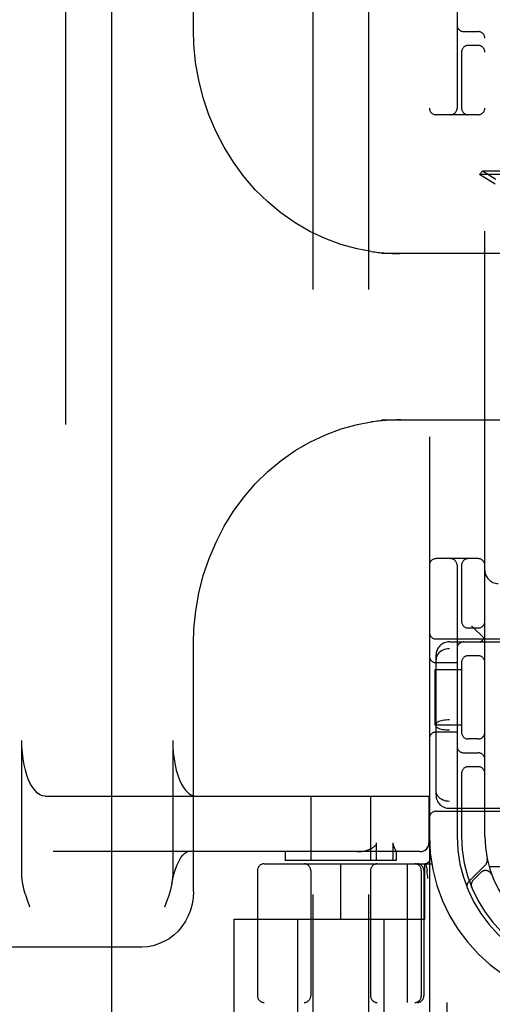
# Model space of a CAD drawing. Header units: inches. Extents: x 0 to 248, y 0 to 160.
# Tile 12 of 68: x 80.25 to 81.31, y 80.33 to 82.55. Entities that reach past the tile are written whole.
import ezdxf

# ---------------------------------------------------------------- set-up
doc = ezdxf.new("R2010")
doc.units = ezdxf.units.IN
doc.header["$LTSCALE"] = 13.627625
doc.header["$MEASUREMENT"] = 0
doc.linetypes.add('HIDDEN', pattern=[0.2, 0.1, -0.1])
doc.layers.add('DEFAULT_2', color=8, linetype='HIDDEN')
doc.layers.add('LEFTHAND_DOOR_ASSEMBLY', color=7, linetype='CONTINUOUS')

msp = doc.modelspace()

# ---------------------------------------------------------------- linework, layer by layer
at = {"layer": 'DEFAULT_2', "color": 8, "linetype": 'HIDDEN'}
for p, q in [((81.173, 84.3388), (81.173, 79.3388)), ((80.9105, 83.3078), (80.9105, 79.8578)), ((81.0355, 83.3078), (81.0355, 79.8578)), ((80.6408, 82.5301), (80.6408, 83.0888)), ((81.2355, 82.9638), (81.2355, 82.3538)), ((81.298, 80.7138), (81.298, 82.9638)), ((81.2505, 82.5263), (81.283, 82.5263)), ((81.2455, 82.483), (81.2455, 82.3538)), ((81.283, 82.495), (81.2605, 82.495)), ((81.283, 82.3388), (81.188, 82.3388)), ((81.2928, 82.2115), (81.2857, 82.2045)), ((81.6047, 82.2115), (81.2928, 82.2115)), ((81.3225, 82.1931), (81.2928, 82.2115)), ((81.6117, 82.2045), (81.2857, 82.2045)), ((81.3211, 82.1825), (81.2857, 82.2045)), ((81.5425, 82.0263), (81.0651, 82.0263)), ((81.0955, 82.0264), (81.0992, 82.0263)), ((81.0992, 82.0263), (81.1026, 82.0263)), ((81.1026, 82.0263), (81.1056, 82.0263)), ((81.1088, 82.0263), (81.1088, 82.0252)), ((81.0651, 81.6513), (81.5425, 81.6513)), ((81.0959, 81.6511), (81.0915, 81.651)), ((81.0999, 81.6512), (81.0959, 81.6511)), ((81.1035, 81.6513), (81.0999, 81.6512)), ((81.1068, 81.6513), (81.1035, 81.6513)), ((81.1088, 81.6524), (81.1088, 81.6513)), ((81.283, 81.3388), (81.188, 81.3388)), ((81.2355, 81.3238), (81.2355, 80.7138)), ((81.2455, 81.3238), (81.2455, 81.1946)), ((81.283, 81.1825), (81.2605, 81.1825)), ((81.298, 81.1578), (81.268, 81.1878)), ((80.6408, 80.5888), (80.6408, 81.1474)), ((81.188, 81.1578), (81.688, 81.1578)), ((81.218, 81.1513), (82.878, 81.1513)), ((82.878, 81.1356), (81.218, 81.1356)), ((81.188, 80.8064), (81.188, 81.1211)), ((81.2355, 81.1044), (81.188, 81.1044)), ((81.2455, 81.108), (81.2455, 80.9446)), ((81.283, 81.12), (81.2605, 81.12)), ((81.186, 80.9638), (81.186, 81.0888)), ((81.186, 81.0888), (81.2455, 81.0888)), ((82.878, 80.9755), (81.218, 80.9755)), ((81.2455, 80.9638), (81.186, 80.9638)), ((81.2355, 80.9481), (81.188, 80.9481)), ((82.878, 80.9521), (81.218, 80.9521)), ((80.2541, 80.6273), (80.2541, 80.9288)), ((80.5943, 80.9288), (80.5943, 80.6273)), ((81.283, 80.9325), (81.2605, 80.9325)), ((81.2505, 80.9013), (81.283, 80.9013)), ((81.2455, 80.858), (81.2455, 80.7138)), ((81.283, 80.87), (81.2605, 80.87)), ((80.3067, 80.8038), (81.1725, 80.8038)), ((80.9055, 80.8038), (80.9055, 80.6588)), ((81.0405, 80.8038), (81.0405, 80.6588)), ((81.172, 80.8038), (81.172, 80.6988)), ((81.1725, 80.8038), (81.1725, 80.6988)), ((82.878, 80.7919), (81.218, 80.7919)), ((81.188, 80.7698), (81.688, 80.7698)), ((81.218, 80.7763), (82.878, 80.7763)), ((81.1525, 80.6788), (80.3248, 80.6788)), ((80.848, 80.6788), (80.848, 80.6588)), ((81.054, 80.6588), (81.054, 80.6988)), ((81.0907, 80.6988), (81.0907, 80.6588)), ((81.098, 80.6789), (81.0979, 80.6788)), ((81.098, 80.679), (81.098, 80.6588)), ((81.098, 80.6588), (80.848, 80.6588)), ((81.1758, 80.6681), (81.1758, 80.6681)), ((81.1758, 80.6681), (81.1758, 80.6681)), ((80.7855, 80.6363), (80.7855, 80.3538)), ((80.8005, 80.6513), (81.1782, 80.6513)), ((80.9055, 80.6363), (80.9055, 80.3538)), ((80.973, 80.5263), (80.973, 80.6513)), ((81.0405, 80.6363), (81.0405, 80.3538)), ((81.1228, 80.6513), (81.1228, 80.3388)), ((81.1548, 80.6363), (81.1548, 80.3538)), ((81.1605, 80.6363), (81.1605, 80.3538)), ((81.163, 80.5263), (81.163, 80.6513)), ((81.1643, 80.6517), (81.1677, 80.6372)), ((81.1678, 80.6367), (81.1677, 80.6372)), ((81.2994, 80.649), (81.2618, 80.6114)), ((81.563, 80.6448), (81.3077, 80.6448)), ((81.1698, 80.6184), (81.1693, 80.6227)), ((81.2891, 80.6317), (81.2718, 80.6143)), ((81.3137, 80.6267), (81.3135, 80.627)), ((81.3136, 80.6267), (81.3138, 80.6263)), ((81.2679, 80.5995), (81.2684, 80.5982)), ((81.2684, 80.5982), (81.2684, 80.5982)), ((81.2684, 80.5982), (81.2684, 80.5982)), ((80.2722, 80.5538), (80.2704, 80.5588)), ((80.733, 80.2768), (80.733, 80.5263)), ((80.733, 80.5263), (81.163, 80.5263)), ((80.8755, 80.5263), (80.8755, 80.0838)), ((81.0705, 80.5263), (81.0705, 80.0838)), ((80.5245, 80.4638), (79.1397, 80.4638)), ((83.2955, 80.3388), (80.8005, 80.3388)), ((81.213, 80.2768), (81.213, 80.3388))]:
    msp.add_line(p, q, dxfattribs=at)
for points in [[(81.0417, 82.0309), (81.0102, 82.0367), (80.9737, 82.0467), (80.938, 82.0599), (80.9034, 82.0762), (80.8701, 82.0955), (80.8384, 82.1177), (80.8085, 82.1426), (80.7805, 82.1701), (80.7547, 82.2), (80.7312, 82.232), (80.7102, 82.266), (80.6917, 82.3017), (80.676, 82.3389), (80.6631, 82.3773), (80.6531, 82.4167), (80.646, 82.4568), (80.6419, 82.4973), (80.6408, 82.5302)], [(81.0416, 82.0309), (81.046, 82.0303), (81.0501, 82.0297), (81.0541, 82.0292), (81.0578, 82.0288), (81.0614, 82.0284), (81.0648, 82.0281), (81.0681, 82.0278), (81.0712, 82.0276), (81.0742, 82.0274), (81.077, 82.0272), (81.0797, 82.027), (81.0823, 82.0269), (81.0848, 82.0268), (81.0871, 82.0267), (81.0894, 82.0266), (81.0915, 82.0265), (81.0955, 82.0264)], [(81.1083, 82.0263), (81.1084, 82.0262), (81.1085, 82.0261), (81.1086, 82.0259), (81.1087, 82.0257), (81.1087, 82.0255), (81.1088, 82.0252)], [(80.6408, 81.1473), (80.642, 81.1807), (80.6461, 81.2212), (80.6532, 81.2613), (80.6633, 81.3007), (80.6762, 81.3391), (80.692, 81.3763), (80.7105, 81.412), (80.7315, 81.446), (80.7551, 81.478), (80.7809, 81.5079), (80.8089, 81.5353), (80.8389, 81.5602), (80.8706, 81.5824), (80.9038, 81.6016), (80.9384, 81.6179), (80.9741, 81.631), (81.0107, 81.6409), (81.0416, 81.6467)], [(81.0915, 81.651), (81.0892, 81.6509), (81.0868, 81.6509), (81.0842, 81.6507), (81.0815, 81.6506), (81.0787, 81.6505), (81.0757, 81.6503), (81.0726, 81.6501), (81.0693, 81.6498), (81.0659, 81.6495), (81.0623, 81.6492), (81.0586, 81.6488), (81.0547, 81.6484), (81.0505, 81.6479), (81.0461, 81.6473), (81.0416, 81.6467)], [(81.1088, 81.6524), (81.1087, 81.6521), (81.1087, 81.6519), (81.1086, 81.6516), (81.1085, 81.6514), (81.1084, 81.6513), (81.1082, 81.6513)], [(81.218, 81.1356), (81.2142, 81.1354), (81.2104, 81.1348), (81.2067, 81.1339), (81.2032, 81.1325), (81.2, 81.1308), (81.197, 81.1287), (81.1944, 81.1263), (81.1922, 81.1237), (81.1904, 81.1208), (81.1891, 81.1177), (81.1883, 81.1145), (81.188, 81.1112)], [(81.218, 80.9755), (81.2142, 80.9754), (81.2104, 80.9751), (81.2067, 80.9747), (81.2032, 80.9741), (81.2, 80.9734), (81.197, 80.9726), (81.1944, 80.9716), (81.1922, 80.9705), (81.1904, 80.9693), (81.1891, 80.9681), (81.1883, 80.9668), (81.188, 80.9655)], [(81.218, 80.9521), (81.2142, 80.9522), (81.2104, 80.9524), (81.2067, 80.9528), (81.2032, 80.9534), (81.2, 80.9541), (81.197, 80.955), (81.1944, 80.956), (81.1922, 80.9571), (81.1904, 80.9582), (81.1891, 80.9595), (81.1883, 80.9608), (81.188, 80.962)], [(80.3067, 80.8038), (80.3007, 80.8046), (80.295, 80.8069), (80.2893, 80.8108), (80.2839, 80.8162), (80.2787, 80.8229), (80.2739, 80.831), (80.2695, 80.8404), (80.2656, 80.8508), (80.2621, 80.8623), (80.2593, 80.8745), (80.257, 80.8875), (80.2554, 80.901), (80.2544, 80.9147), (80.2541, 80.9288)], [(80.5943, 80.9288), (80.5946, 80.9147), (80.5956, 80.901), (80.5972, 80.8875), (80.5995, 80.8745), (80.6024, 80.8623), (80.6058, 80.8508), (80.6097, 80.8404), (80.6141, 80.831), (80.6189, 80.8229), (80.6241, 80.8162), (80.6295, 80.8108), (80.6352, 80.8069), (80.641, 80.8046), (80.6469, 80.8038)], [(81.218, 80.7919), (81.2142, 80.7921), (81.2104, 80.7927), (81.2067, 80.7937), (81.2032, 80.795), (81.2, 80.7968), (81.197, 80.7988), (81.1944, 80.8012), (81.1922, 80.8039), (81.1904, 80.8068), (81.1891, 80.8098), (81.1883, 80.8131), (81.188, 80.8164)], [(80.5923, 80.6073), (80.5936, 80.6139), (80.5967, 80.627), (80.6004, 80.6389), (80.6044, 80.6493), (80.6086, 80.6582), (80.6129, 80.6654), (80.6171, 80.671), (80.6209, 80.6749), (80.6243, 80.6773), (80.6269, 80.6785), (80.6287, 80.6788)], [(81.0091, 80.6788), (81.0142, 80.6789), (81.0191, 80.6793), (81.0236, 80.68), (81.0279, 80.6808), (81.0318, 80.6819), (81.0355, 80.6831), (81.039, 80.6844), (81.0421, 80.6859)], [(81.0421, 80.6859), (81.0437, 80.6868), (81.0452, 80.6877), (81.0466, 80.6886), (81.0479, 80.6896), (81.0491, 80.6905), (81.0502, 80.6916), (81.0512, 80.6926), (81.0521, 80.6937), (81.0529, 80.6949), (81.0535, 80.6961), (81.0538, 80.6974), (81.054, 80.6988)], [(81.0907, 80.6988), (81.0908, 80.6974), (81.0909, 80.6961), (81.0912, 80.6948), (81.0915, 80.6937), (81.0918, 80.6926), (81.0922, 80.6916), (81.0926, 80.6906), (81.0931, 80.6896), (81.0935, 80.6886), (81.0939, 80.6877), (81.0944, 80.6868)], [(81.0944, 80.6868), (81.0961, 80.6835), (81.0964, 80.6827), (81.0968, 80.682), (81.0971, 80.6813), (81.0974, 80.6806), (81.0976, 80.6801), (81.0978, 80.6796), (81.0979, 80.6791), (81.098, 80.6789)], [(81.152, 80.6788), (81.1559, 80.6792), (81.1597, 80.6803), (81.1631, 80.6821), (81.1662, 80.6846), (81.1687, 80.6877), (81.1705, 80.6911), (81.1716, 80.6949), (81.172, 80.6988)], [(81.1693, 80.6227), (81.1688, 80.6272), (81.1683, 80.6319), (81.1678, 80.6367)], [(80.2704, 80.5588), (80.2669, 80.5688), (80.2651, 80.5738), (80.2635, 80.5788), (80.2619, 80.5839), (80.2604, 80.589), (80.2589, 80.5942), (80.2577, 80.5994), (80.2565, 80.6048), (80.2555, 80.6102), (80.2548, 80.6157), (80.2543, 80.6214), (80.2541, 80.6273)], [(80.5943, 80.6273), (80.594, 80.6208), (80.5934, 80.6141), (80.5923, 80.6073)], [(80.5923, 80.6073), (80.5909, 80.6001), (80.5891, 80.5929), (80.587, 80.5854), (80.5846, 80.5778), (80.5819, 80.57), (80.5791, 80.562), (80.5761, 80.5538)], [(81.2684, 80.5983), (81.2684, 80.5983), (81.2683, 80.5985), (81.2682, 80.5987), (81.2682, 80.599), (81.2681, 80.5992), (81.268, 80.5994), (81.2679, 80.5997), (81.2679, 80.5999), (81.2678, 80.6002), (81.2677, 80.6005), (81.2677, 80.6007), (81.2676, 80.601), (81.2676, 80.6013), (81.2675, 80.6016), (81.2675, 80.6019), (81.2675, 80.602)], [(80.6408, 80.5888), (80.6401, 80.5746), (80.6379, 80.5607), (80.6342, 80.5471), (80.6291, 80.5341), (80.6228, 80.5218), (80.6151, 80.5104), (80.6064, 80.4999), (80.5966, 80.4907), (80.586, 80.4826), (80.5746, 80.4759), (80.5626, 80.4707), (80.5502, 80.4668), (80.5374, 80.4645), (80.5245, 80.4638)]]:
    msp.add_lwpolyline(points, dxfattribs=at)
for centre, radius, start, end in [((81.2505, 82.5413), 0.015, 180, 270), ((81.283, 82.5113), 0.015, 0, 90), ((81.2605, 82.48), 0.015, 90, 180), ((81.283, 82.48), 0.015, 0, 90), ((81.188, 82.3538), 0.015, 180, 270), ((81.2205, 82.3538), 0.015, 270, 360), ((81.2605, 82.3538), 0.015, 180, 270), ((81.283, 82.3538), 0.015, 270, 360), ((81.188, 81.3238), 0.015, 90, 180), ((81.2205, 81.3238), 0.015, 0, 90), ((81.2605, 81.3238), 0.015, 90, 180), ((81.283, 81.3238), 0.015, 0, 90), ((81.328, 81.3128), 0.03, 180, 270), ((81.2605, 81.1975), 0.015, 180, 270), ((81.283, 81.1975), 0.015, 270, 360), ((81.188, 81.1728), 0.015, 180, 270), ((81.218, 81.1213), 0.03, 90, 180), ((81.2505, 81.1363), 0.015, 90, 180), ((81.283, 81.1663), 0.015, 270, 360), ((81.188, 81.1194), 0.015, 180, 270), ((81.2605, 81.105), 0.015, 90, 180), ((81.283, 81.105), 0.015, 0, 90), ((81.188, 80.9331), 0.015, 90, 180), ((81.2605, 80.9475), 0.015, 180, 270), ((81.283, 80.9475), 0.015, 270, 0), ((81.2505, 80.9163), 0.015, 180, 270), ((81.283, 80.8863), 0.015, 0, 90), ((81.2605, 80.855), 0.015, 90, 180), ((81.283, 80.855), 0.015, 0, 90), ((81.218, 80.8063), 0.03, 180, 270), ((81.188, 80.7548), 0.015, 90, 180), ((81.548, 80.7138), 0.375, 180, 270), ((81.548, 80.7138), 0.3125, 180, 270), ((81.548, 80.7138), 0.3025, 180, 270), ((81.548, 80.7138), 0.25, 180, 270), ((81.1525, 80.6988), 0.02, 270, 360), ((81.1609, 80.6663), 0.015, 270, 6.9957), ((81.2892, 80.6593), 0.0145, 315, 11.8855), ((80.8005, 80.6363), 0.015, 90, 180), ((80.8905, 80.6363), 0.015, 0, 90), ((81.0555, 80.6363), 0.015, 90, 180), ((81.1398, 80.6363), 0.015, 0, 90), ((81.1455, 80.6363), 0.015, 0, 90), ((81.2997, 80.6211), 0.015, 20.4747, 135), ((81.2824, 80.6037), 0.015, 135, 202.5046), ((81.2721, 80.6012), 0.0145, 135, 202.1958), ((80.8005, 80.3538), 0.015, 180, 270), ((80.8905, 80.3538), 0.015, 270, 360), ((81.0555, 80.3538), 0.015, 180, 270), ((81.1398, 80.3538), 0.015, 270, 360), ((81.1455, 80.3538), 0.015, 270, 360)]:
    msp.add_arc(centre, radius, start, end, dxfattribs=at)
at = {"layer": 'LEFTHAND_DOOR_ASSEMBLY', "color": 8, "linetype": 'HIDDEN'}
msp.add_line((80.3525, 112.9848), (80.3525, 50.6928), dxfattribs=at)
at = {"layer": 'LEFTHAND_DOOR_ASSEMBLY', "color": 3, "linetype": 'Continuous'}
msp.add_line((80.4565, 112.9848), (80.4565, 50.6928), dxfattribs=at)

doc.saveas('drawing.dxf')
